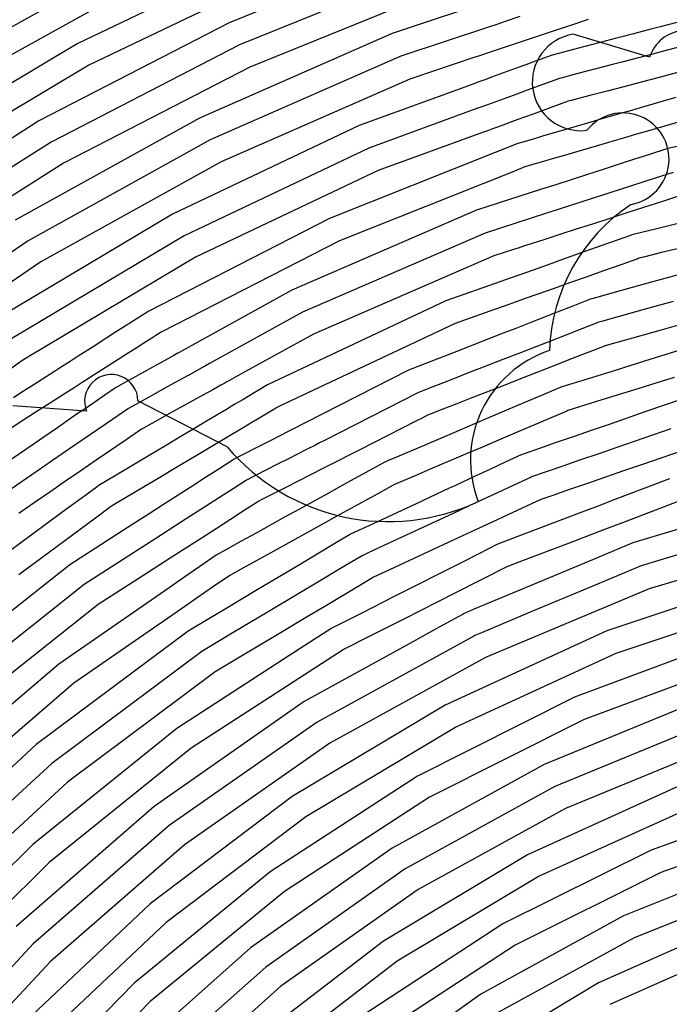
# Model space of a CAD drawing. Extents: x 0.63 to 8.47, y 0.57 to 6.57.
# Tile 31 of 45: x 2.66 to 3.19, y 4.52 to 5.32. Entities that reach past the tile are written whole.
import ezdxf

# ---------------------------------------------------------------- set-up
doc = ezdxf.new("R2010")
doc.units = 0

msp = doc.modelspace()

# ---------------------------------------------------------------- linework, layer by layer
at = {"layer": 'Default', "color": 5, "linetype": 'CONTINUOUS'}
for p, q in [((2.988969, 5.386123, -0.125), (2.826678, 5.320292, -0.125)), ((2.861329, 5.379309, -0.125), (2.702422, 5.303099, -0.125)), ((2.735242, 5.365064, -0.125), (2.580262, 5.27893, -0.125)), ((2.86918, 5.36094, -0.125), (2.711888, 5.285508, -0.125)), ((2.995659, 5.3673, -0.125), (2.835052, 5.302155, -0.125)), ((2.744193, 5.347205, -0.125), (2.590756, 5.261932, -0.125)), ((3.002348, 5.348477, -0.125), (2.843425, 5.284019, -0.125)), ((3.066129, 5.346906, -0.125), (2.95987, 5.311493, -0.125)), ((2.826678, 5.320292, -0.125), (2.671022, 5.239963, -0.125)), ((3.051487, 5.320992, -0.103051), (3.045483, 5.318991, -0.11285)), ((3.064543, 5.325343, -0.093088), (3.051487, 5.320992, -0.103051)), ((3.120374, 5.322914, -0.067843), (3.106559, 5.31831, -0.062987)), ((3.201056, 5.322677, -0.061062), (3.186646, 5.318904, -0.060815)), ((2.95987, 5.311493, -0.125), (2.802242, 5.242214, -0.125)), ((3.039479, 5.316991, -0.125), (2.967087, 5.292866, -0.125)), ((3.045483, 5.318991, -0.11285), (3.039479, 5.316991, -0.125)), ((3.092497, 5.313624, -0.062411), (3.077684, 5.308688, -0.066477)), ((3.106559, 5.31831, -0.062987), (3.092497, 5.313624, -0.062411)), ((3.171533, 5.314946, -0.065646), (3.157499, 5.31127, -0.066651)), ((3.179089, 5.316925, -0.062521), (3.171533, 5.314946, -0.065646)), ((3.186646, 5.318904, -0.060815), (3.179089, 5.316925, -0.062521)), ((3.070512, 5.306298, -0.070498), (3.051632, 5.300007, -0.086415)), ((3.077684, 5.308688, -0.066477), (3.070512, 5.306298, -0.070498)), ((3.130095, 5.304094, -0.050105), (3.116434, 5.300516, -0.047527)), ((3.14242, 5.307321, -0.056139), (3.130095, 5.304094, -0.050105)), ((3.149959, 5.309296, -0.061672), (3.14242, 5.307321, -0.056139)), ((3.153729, 5.310283, -0.06392), (3.149959, 5.309296, -0.061672)), ((3.157499, 5.31127, -0.066651), (3.153729, 5.310283, -0.06392)), ((2.702422, 5.303099, -0.125), (2.550963, 5.212939, -0.125)), ((2.835052, 5.302155, -0.125), (2.68101, 5.222663, -0.125)), ((3.040135, 5.296176, -0.100758), (3.030568, 5.292988, -0.124023)), ((3.051632, 5.300007, -0.086415), (3.040135, 5.296176, -0.100758)), ((3.116434, 5.300516, -0.047527), (3.09191, 5.294094, -0.049996)), ((3.184925, 5.297825, -0.048766), (3.169827, 5.293872, -0.053174)), ((3.199654, 5.301682, -0.048026), (3.184925, 5.297825, -0.048766)), ((2.967087, 5.292866, -0.125), (2.811146, 5.224332, -0.125)), ((3.027686, 5.292028, -0.125), (2.974303, 5.274239, -0.125)), ((3.030568, 5.292988, -0.124023), (3.027686, 5.292028, -0.125)), ((3.076427, 5.288444, -0.054743), (3.069393, 5.285877, -0.058944)), ((3.09097, 5.293751, -0.050132), (3.076427, 5.288444, -0.054743)), ((3.09191, 5.294094, -0.049996), (3.09097, 5.293751, -0.050132)), ((3.147732, 5.288086, -0.048057), (3.140184, 5.28611, -0.044435)), ((3.155281, 5.290063, -0.05243), (3.147732, 5.288086, -0.048057)), ((3.169827, 5.293872, -0.053174), (3.155281, 5.290063, -0.05243)), ((2.711888, 5.285508, -0.125), (2.561968, 5.196268, -0.125)), ((2.843425, 5.284019, -0.125), (2.690998, 5.205363, -0.125)), ((3.062359, 5.28331, -0.064924), (3.041332, 5.275637, -0.090688)), ((3.069393, 5.285877, -0.058944), (3.062359, 5.28331, -0.064924)), ((3.126474, 5.282519, -0.040879), (3.111813, 5.27868, -0.040825)), ((3.140184, 5.28611, -0.044435), (3.126474, 5.282519, -0.040879)), ((3.193483, 5.279439, -0.04084), (3.17837, 5.275482, -0.04464)), ((2.974303, 5.274239, -0.125), (2.82005, 5.20645, -0.125)), ((3.031622, 5.272093, -0.114814), (3.026718, 5.270303, -0.122146)), ((3.036477, 5.273865, -0.100237), (3.031622, 5.272093, -0.114814)), ((3.041332, 5.275637, -0.090688), (3.036477, 5.273865, -0.100237)), ((3.096965, 5.274695, -0.044121), (3.082424, 5.269389, -0.048489)), ((3.097904, 5.275038, -0.043984), (3.096965, 5.274695, -0.044121)), ((3.111813, 5.27868, -0.040825), (3.097904, 5.275038, -0.043984)), ((3.163683, 5.271636, -0.05067), (3.156659, 5.269797, -0.049511)), ((3.17837, 5.275482, -0.04464), (3.163683, 5.271636, -0.05067)), ((3.02246, 5.26875, -0.125), (2.933045, 5.23612, -0.125)), ((3.026718, 5.270303, -0.122146), (3.02246, 5.26875, -0.125)), ((3.068297, 5.264234, -0.05766), (3.062031, 5.261948, -0.064061)), ((3.082424, 5.269389, -0.048489), (3.068297, 5.264234, -0.05766)), ((3.135916, 5.264366, -0.041418), (3.121578, 5.260612, -0.040225)), ((3.149634, 5.267958, -0.046152), (3.135916, 5.264366, -0.041418)), ((3.156659, 5.269797, -0.049511), (3.149634, 5.267958, -0.046152)), ((3.046985, 5.256457, -0.084884), (3.037912, 5.253147, -0.102943)), ((3.062031, 5.261948, -0.064061), (3.046985, 5.256457, -0.084884)), ((3.103899, 5.255983, -0.043768), (3.089238, 5.250633, -0.049206)), ((3.106511, 5.256667, -0.042874), (3.103899, 5.255983, -0.043768)), ((3.121578, 5.260612, -0.040225), (3.106511, 5.256667, -0.042874)), ((3.191948, 5.259135, -0.04142), (3.162782, 5.250629, -0.05156)), ((3.025493, 5.248615, -0.125), (2.940798, 5.217709, -0.125)), ((3.03099, 5.250621, -0.121185), (3.025493, 5.248615, -0.125)), ((3.037912, 5.253147, -0.102943), (3.03099, 5.250621, -0.121185)), ((3.089238, 5.250633, -0.049206), (3.075368, 5.245572, -0.058297)), ((3.155669, 5.248554, -0.053295), (3.148556, 5.24648, -0.05084)), ((3.162782, 5.250629, -0.05156), (3.155669, 5.248554, -0.053295)), ((2.671022, 5.239963, -0.125), (2.523294, 5.145798, -0.125)), ((2.802242, 5.242214, -0.125), (2.651654, 5.158673, -0.125)), ((3.062869, 5.241012, -0.07378), (3.046166, 5.234917, -0.100713)), ((3.069119, 5.243292, -0.064739), (3.062869, 5.241012, -0.07378)), ((3.075368, 5.245572, -0.058297), (3.069119, 5.243292, -0.064739)), ((3.134318, 5.242327, -0.04753), (3.119678, 5.238057, -0.048451)), ((3.148556, 5.24648, -0.05084), (3.134318, 5.242327, -0.04753)), ((3.211541, 5.244063, -0.045925), (3.181827, 5.235398, -0.049601)), ((2.933045, 5.23612, -0.125), (2.780282, 5.163512, -0.125)), ((3.037987, 5.231933, -0.124383), (3.033975, 5.230469, -0.125)), ((3.042076, 5.233425, -0.109065), (3.037987, 5.231933, -0.124383)), ((3.046166, 5.234917, -0.100713), (3.042076, 5.233425, -0.109065)), ((3.104705, 5.233691, -0.054204), (3.090632, 5.229586, -0.061351)), ((3.119678, 5.238057, -0.048451), (3.104705, 5.233691, -0.054204)), ((3.166931, 5.231053, -0.055433), (3.15991, 5.229006, -0.060137)), ((3.181827, 5.235398, -0.049601), (3.166931, 5.231053, -0.055433)), ((2.811146, 5.224332, -0.125), (2.66217, 5.141689, -0.125)), ((3.033975, 5.230469, -0.125), (2.94855, 5.199299, -0.125)), ((3.077149, 5.225654, -0.074029), (3.066755, 5.222623, -0.086421)), ((3.08389, 5.22762, -0.066722), (3.077149, 5.225654, -0.074029)), ((3.090632, 5.229586, -0.061351), (3.08389, 5.22762, -0.066722)), ((3.141677, 5.223689, -0.065448), (3.12691, 5.219382, -0.066076)), ((3.147283, 5.225324, -0.066491), (3.141677, 5.223689, -0.065448)), ((3.15289, 5.226959, -0.066636), (3.147283, 5.225324, -0.066491)), ((3.15991, 5.229006, -0.060137), (3.15289, 5.226959, -0.066636)), ((2.68101, 5.222663, -0.125), (2.534814, 5.129478, -0.125)), ((2.940798, 5.217709, -0.125), (2.789724, 5.145909, -0.125)), ((3.05199, 5.217163, -0.110756), (3.04418, 5.214053, -0.125)), ((3.061879, 5.221101, -0.09408), (3.05199, 5.217163, -0.110756)), ((3.062808, 5.221471, -0.093005), (3.061879, 5.221101, -0.09408)), ((3.066755, 5.222623, -0.086421), (3.062808, 5.221471, -0.093005)), ((3.12691, 5.219382, -0.066076), (3.09787, 5.210913, -0.077302)), ((3.184652, 5.21707, -0.059806), (3.17054, 5.212513, -0.067863)), ((3.185604, 5.217377, -0.059474), (3.184652, 5.21707, -0.059806)), ((3.195539, 5.219553, -0.058057), (3.185604, 5.217377, -0.059474)), ((3.04418, 5.214053, -0.125), (2.908607, 5.160064, -0.125)), ((3.08378, 5.206805, -0.089909), (3.069342, 5.202594, -0.115235)), ((3.090825, 5.208859, -0.08229), (3.08378, 5.206805, -0.089909)), ((3.09787, 5.210913, -0.077302), (3.090825, 5.208859, -0.08229)), ((3.157474, 5.208295, -0.080671), (3.146602, 5.204785, -0.084641)), ((3.17054, 5.212513, -0.067863), (3.157474, 5.208295, -0.080671)), ((2.690998, 5.205363, -0.125), (2.546333, 5.113158, -0.125)), ((2.82005, 5.20645, -0.125), (2.672686, 5.124705, -0.125)), ((2.94855, 5.199299, -0.125), (2.799167, 5.128305, -0.125)), ((3.068412, 5.202224, -0.116218), (3.058056, 5.1981, -0.125)), ((3.069342, 5.202594, -0.115235), (3.068412, 5.202224, -0.116218)), ((3.132556, 5.20025, -0.093082), (3.119649, 5.196083, -0.09969)), ((3.146602, 5.204785, -0.084641), (3.132556, 5.20025, -0.093082)), ((3.058056, 5.1981, -0.125), (2.916905, 5.141893, -0.125)), ((3.106282, 5.191767, -0.108701), (3.093766, 5.187726, -0.119432)), ((3.119649, 5.196083, -0.09969), (3.106282, 5.191767, -0.108701)), ((3.175032, 5.192995, -0.052448), (3.146472, 5.183775, -0.063157)), ((3.1899, 5.197795, -0.049519), (3.175032, 5.192995, -0.052448)), ((3.082245, 5.184007, -0.125), (3.028918, 5.166789, -0.125)), ((3.093766, 5.187726, -0.119432), (3.082245, 5.184007, -0.125)), ((3.146472, 5.183775, -0.063157), (3.107483, 5.171188, -0.089844)), ((3.195148, 5.178521, -0.035341), (3.180294, 5.173726, -0.037037)), ((3.028918, 5.166789, -0.125), (2.87782, 5.101304, -0.125)), ((3.095035, 5.167169, -0.103174), (3.084621, 5.163807, -0.113039)), ((3.107483, 5.171188, -0.089844), (3.095035, 5.167169, -0.103174)), ((3.165511, 5.168954, -0.040979), (3.151099, 5.164301, -0.04673)), ((3.180294, 5.173726, -0.037037), (3.165511, 5.168954, -0.040979)), ((2.780282, 5.163512, -0.125), (2.634965, 5.076904, -0.125)), ((2.908607, 5.160064, -0.125), (2.760915, 5.084264, -0.125)), ((3.073576, 5.160242, -0.125), (3.036002, 5.148111, -0.125)), ((3.084621, 5.163807, -0.113039), (3.073576, 5.160242, -0.125)), ((3.137198, 5.159814, -0.053621), (3.12375, 5.155473, -0.061071)), ((3.151099, 5.164301, -0.04673), (3.137198, 5.159814, -0.053621)), ((3.110596, 5.151226, -0.067722), (3.097197, 5.146901, -0.077341)), ((3.12375, 5.155473, -0.061071), (3.110596, 5.151226, -0.067722)), ((3.177674, 5.151984, -0.027376), (3.162864, 5.148305, -0.031535)), ((3.192838, 5.155751, -0.02394), (3.177674, 5.151984, -0.027376)), ((2.789724, 5.145909, -0.125), (2.646014, 5.060262, -0.125)), ((3.036002, 5.148111, -0.125), (2.886673, 5.083397, -0.125)), ((3.08492, 5.142938, -0.088386), (3.073624, 5.139291, -0.099974)), ((3.097197, 5.146901, -0.077341), (3.08492, 5.142938, -0.088386)), ((3.155045, 5.146261, -0.03483), (3.126798, 5.136215, -0.045796)), ((3.155987, 5.146596, -0.034632), (3.155045, 5.146261, -0.03483)), ((3.162864, 5.148305, -0.031535), (3.155987, 5.146596, -0.034632)), ((2.66217, 5.141689, -0.125), (2.521432, 5.045637, -0.125)), ((2.916905, 5.141893, -0.125), (2.770903, 5.066964, -0.125)), ((3.060066, 5.134915, -0.125), (3.043086, 5.129433, -0.125)), ((3.062984, 5.135857, -0.124201), (3.060066, 5.134915, -0.125)), ((3.068304, 5.137574, -0.111102), (3.062984, 5.135857, -0.124201)), ((3.073624, 5.139291, -0.099974), (3.068304, 5.137574, -0.111102)), ((3.126798, 5.136215, -0.045796), (3.112953, 5.131292, -0.051833)), ((3.195565, 5.135871, -0.015598), (3.180442, 5.132114, -0.018526)), ((2.799167, 5.128305, -0.125), (2.677507, 5.055803, -0.125)), ((3.043086, 5.129433, -0.125), (2.895526, 5.06549, -0.125)), ((3.099336, 5.126449, -0.060522), (3.086719, 5.121962, -0.071342)), ((3.112953, 5.131292, -0.051833), (3.099336, 5.126449, -0.060522)), ((3.160843, 5.127145, -0.023973), (3.14707, 5.122247, -0.028257)), ((3.161786, 5.12748, -0.023595), (3.160843, 5.127145, -0.023973)), ((3.165539, 5.128412, -0.022149), (3.161786, 5.12748, -0.023595)), ((3.180442, 5.132114, -0.018526), (3.165539, 5.128412, -0.022149)), ((2.672686, 5.124705, -0.125), (2.533471, 5.029696, -0.125)), ((3.086719, 5.121962, -0.071342), (3.075268, 5.11789, -0.084309)), ((3.14707, 5.122247, -0.028257), (3.132942, 5.117223, -0.032052)), ((3.056508, 5.111218, -0.114267), (3.048925, 5.108522, -0.125)), ((3.0652, 5.11431, -0.098914), (3.056508, 5.111218, -0.114267)), ((3.075268, 5.11789, -0.084309), (3.0652, 5.11431, -0.098914)), ((3.11867, 5.112148, -0.038375), (3.105085, 5.107317, -0.04736)), ((3.132942, 5.117223, -0.032052), (3.11867, 5.112148, -0.038375)), ((3.185931, 5.111758, -0.010718), (3.170997, 5.107588, -0.013694)), ((3.200932, 5.115947, -0.008785), (3.185931, 5.111758, -0.010718)), ((3.048925, 5.108522, -0.125), (3.003966, 5.092533, -0.125)), ((3.09259, 5.102874, -0.057471), (3.070479, 5.095011, -0.080793)), ((3.105085, 5.107317, -0.04736), (3.09259, 5.102874, -0.057471)), ((3.156217, 5.103461, -0.017476), (3.141605, 5.099381, -0.022839)), ((3.170997, 5.107588, -0.013694), (3.156217, 5.103461, -0.017476)), ((2.87782, 5.101304, -0.125), (2.788091, 5.051628, -0.125)), ((3.070479, 5.095011, -0.080793), (3.051609, 5.088301, -0.110625)), ((3.122318, 5.093996, -0.032312), (3.121386, 5.093633, -0.032682)), ((3.127416, 5.09542, -0.029019), (3.122318, 5.093996, -0.032312)), ((3.141605, 5.099381, -0.022839), (3.127416, 5.09542, -0.029019)), ((3.003966, 5.092533, -0.125), (2.857948, 5.023817, -0.125)), ((3.051609, 5.088301, -0.110625), (3.043619, 5.08546, -0.125)), ((3.107733, 5.088305, -0.040814), (3.095005, 5.083339, -0.050046)), ((3.121386, 5.093633, -0.032682), (3.107733, 5.088305, -0.040814)), ((3.174878, 5.087958, -0.008208), (3.160019, 5.08381, -0.012046)), ((3.189863, 5.092142, -0.005715), (3.174878, 5.087958, -0.008208)), ((2.760915, 5.084264, -0.125), (2.745268, 5.074248, -0.125)), ((2.886673, 5.083397, -0.125), (2.810613, 5.04129, -0.125)), ((3.043619, 5.08546, -0.125), (3.011611, 5.074078, -0.125)), ((3.095005, 5.083339, -0.050046), (3.071974, 5.074352, -0.071814)), ((3.160019, 5.08381, -0.012046), (3.131313, 5.075795, -0.02323)), ((2.740333, 5.07109, -0.105913), (2.733753, 5.066878, -0.09551)), ((2.743623, 5.073195, -0.115495), (2.740333, 5.07109, -0.105913)), ((2.744426, 5.073709, -0.119625), (2.743623, 5.073195, -0.115495)), ((2.745268, 5.074248, -0.125), (2.744426, 5.073709, -0.119625)), ((3.011611, 5.074078, -0.125), (2.867365, 5.006199, -0.125)), ((3.061099, 5.070109, -0.083326), (3.055917, 5.068087, -0.085598)), ((3.071974, 5.074352, -0.071814), (3.061099, 5.070109, -0.083326)), ((3.115034, 5.069736, -0.032149), (3.102033, 5.064664, -0.040155)), ((3.127748, 5.074697, -0.025277), (3.115034, 5.069736, -0.032149)), ((3.12868, 5.07506, -0.02472), (3.127748, 5.074697, -0.025277)), ((3.131313, 5.075795, -0.02323), (3.12868, 5.07506, -0.02472)), ((3.194095, 5.07261, -0.002356), (3.17907, 5.068415, -0.005083)), ((2.72585, 5.061819, -0.088327), (2.715401, 5.055131, -0.083422)), ((2.733753, 5.066878, -0.09551), (2.72585, 5.061819, -0.088327)), ((2.763481, 5.062213, -0.107909), (2.756901, 5.058002, -0.093316)), ((2.765126, 5.063266, -0.114452), (2.763481, 5.062213, -0.107909)), ((2.765929, 5.06378, -0.119479), (2.765126, 5.063266, -0.114452)), ((2.766771, 5.064319, -0.122153), (2.765929, 5.06378, -0.119479)), ((2.770903, 5.066964, -0.125), (2.766771, 5.064319, -0.122153)), ((2.895526, 5.06549, -0.125), (2.83997, 5.034736, -0.125)), ((3.050735, 5.066065, -0.087209), (3.036753, 5.06061, -0.092255)), ((3.055917, 5.068087, -0.085598), (3.050735, 5.066065, -0.087209)), ((3.102033, 5.064664, -0.040155), (3.089407, 5.059737, -0.049872)), ((3.17907, 5.068415, -0.005083), (3.149678, 5.06021, -0.013164)), ((2.677507, 5.055803, -0.125), (2.670796, 5.051804, -0.116326)), ((2.715401, 5.055131, -0.083422), (2.703162, 5.047297, -0.082418)), ((2.750689, 5.054026, -0.085067), (2.741918, 5.048412, -0.077399)), ((2.756901, 5.058002, -0.093316), (2.750689, 5.054026, -0.085067)), ((3.036753, 5.06061, -0.092255), (3.010747, 5.050463, -0.110703)), ((3.077577, 5.055122, -0.05707), (3.064914, 5.050181, -0.059494)), ((3.089407, 5.059737, -0.049872), (3.077577, 5.055122, -0.05707)), ((3.135149, 5.056154, -0.018797), (3.120818, 5.050575, -0.025144)), ((3.149678, 5.06021, -0.013164), (3.135149, 5.056154, -0.018797)), ((3.200514, 5.053852, -0.001026), (3.170848, 5.044611, -0.00543)), ((2.664085, 5.047804, -0.109657), (2.657064, 5.04362, -0.096783)), ((2.670796, 5.051804, -0.116326), (2.664085, 5.047804, -0.109657)), ((2.703162, 5.047297, -0.082418), (2.696598, 5.043095, -0.083824)), ((2.741918, 5.048412, -0.077399), (2.731321, 5.041629, -0.071999)), ((2.781256, 5.047843, -0.112899), (2.774078, 5.04387, -0.095889)), ((2.784673, 5.049736, -0.119231), (2.781256, 5.047843, -0.112899)), ((2.786382, 5.050682, -0.123343), (2.784673, 5.049736, -0.119231)), ((2.788091, 5.051628, -0.125), (2.786382, 5.050682, -0.123343)), ((2.998676, 5.045753, -0.125), (2.973324, 5.035861, -0.125)), ((3.010747, 5.050463, -0.110703), (2.998676, 5.045753, -0.125)), ((3.064914, 5.050181, -0.059494), (3.050584, 5.04459, -0.064185)), ((3.120818, 5.050575, -0.025144), (3.107349, 5.04532, -0.032566)), ((2.656256, 5.04303, -0.095637), (2.647963, 5.036968, -0.087598)), ((2.657064, 5.04362, -0.096783), (2.656256, 5.04303, -0.095637)), ((2.690034, 5.038894, -0.08673), (2.686951, 5.03692, -0.087329)), ((2.696598, 5.043095, -0.083824), (2.690034, 5.038894, -0.08673)), ((2.731321, 5.041629, -0.071999), (2.719228, 5.033889, -0.068568)), ((2.768139, 5.040582, -0.086585), (2.760083, 5.036122, -0.077484)), ((2.774078, 5.04387, -0.095889), (2.768139, 5.040582, -0.086585)), ((2.803778, 5.037506, -0.115911), (2.796676, 5.033575, -0.099876)), ((2.807195, 5.039398, -0.122336), (2.803778, 5.037506, -0.115911)), ((2.810613, 5.04129, -0.125), (2.807195, 5.039398, -0.122336)), ((3.03666, 5.039158, -0.069956), (3.023081, 5.03386, -0.079666)), ((3.050584, 5.04459, -0.064185), (3.03666, 5.039158, -0.069956)), ((3.0944, 5.040268, -0.037497), (3.066384, 5.029339, -0.042823)), ((3.107349, 5.04532, -0.032566), (3.0944, 5.040268, -0.037497)), ((3.156077, 5.04001, -0.009098), (3.141561, 5.035488, -0.01342)), ((3.170848, 5.044611, -0.00543), (3.156077, 5.04001, -0.009098)), ((2.683869, 5.034947, -0.08394), (2.666985, 5.02414, -0.069515)), ((2.686951, 5.03692, -0.087329), (2.683869, 5.034947, -0.08394)), ((2.719228, 5.033889, -0.068568), (2.706428, 5.025696, -0.068031)), ((2.75036, 5.030739, -0.067971), (2.739975, 5.024989, -0.062406)), ((2.760083, 5.036122, -0.077484), (2.75036, 5.030739, -0.067971)), ((2.796676, 5.033575, -0.099876), (2.781944, 5.025419, -0.078513)), ((2.83997, 5.034736, -0.125), (2.8263, 5.027168, -0.120182)), ((2.973324, 5.035861, -0.125), (2.888924, 4.992802, -0.125)), ((3.023081, 5.03386, -0.079666), (3.010967, 5.029133, -0.090527)), ((3.141561, 5.035488, -0.01342), (3.113105, 5.026624, -0.023292)), ((3.190593, 5.029865, -0.001534), (3.175717, 5.025232, -0.003348)), ((2.666985, 5.02414, -0.069515), (2.656324, 5.017316, -0.064773)), ((2.699852, 5.021487, -0.067271), (2.693276, 5.017278, -0.061548)), ((2.706428, 5.025696, -0.068031), (2.699852, 5.021487, -0.067271)), ((2.733721, 5.021527, -0.059816), (2.732897, 5.02096, -0.059317)), ((2.739975, 5.024989, -0.062406), (2.733721, 5.021527, -0.059816)), ((2.781944, 5.025419, -0.078513), (2.77355, 5.020772, -0.06791)), ((2.819769, 5.023553, -0.10318), (2.813237, 5.019937, -0.092222)), ((2.823034, 5.02536, -0.109867), (2.819769, 5.023553, -0.10318)), ((2.824667, 5.026264, -0.114405), (2.823034, 5.02536, -0.109867)), ((2.8263, 5.027168, -0.120182), (2.824667, 5.026264, -0.114405)), ((2.857948, 5.023817, -0.125), (2.850381, 5.019301, -0.125)), ((2.991061, 5.021367, -0.122543), (2.987386, 5.019933, -0.125)), ((2.999795, 5.024774, -0.106517), (2.991061, 5.021367, -0.122543)), ((3.010967, 5.029133, -0.090527), (2.999795, 5.024774, -0.106517)), ((3.052018, 5.023734, -0.046884), (3.025291, 5.013307, -0.063541)), ((3.066384, 5.029339, -0.042823), (3.052018, 5.023734, -0.046884)), ((3.096869, 5.021567, -0.026614), (3.095949, 5.021174, -0.026893)), ((3.098889, 5.022196, -0.025974), (3.096869, 5.021567, -0.026614)), ((3.113105, 5.026624, -0.023292), (3.098889, 5.022196, -0.025974)), ((3.175717, 5.025232, -0.003348), (3.160899, 5.020616, -0.005802)), ((2.656324, 5.017316, -0.064773), (2.650163, 5.013372, -0.064049)), ((2.693276, 5.017278, -0.061548), (2.682662, 5.010484, -0.054837)), ((2.732897, 5.02096, -0.059317), (2.721373, 5.013038, -0.053206)), ((2.764378, 5.015694, -0.057572), (2.754644, 5.010306, -0.049189)), ((2.77355, 5.020772, -0.06791), (2.764378, 5.015694, -0.057572)), ((2.80554, 5.015676, -0.08097), (2.79712, 5.011015, -0.070392)), ((2.813237, 5.019937, -0.092222), (2.80554, 5.015676, -0.08097)), ((2.843672, 5.015297, -0.115014), (2.837187, 5.011427, -0.099183)), ((2.847027, 5.017299, -0.122089), (2.843672, 5.015297, -0.115014)), ((2.850381, 5.019301, -0.125), (2.847027, 5.017299, -0.122089)), ((2.98154, 5.017652, -0.125), (2.904098, 4.978146, -0.125)), ((2.987386, 5.019933, -0.125), (2.98154, 5.017652, -0.125)), ((3.025291, 5.013307, -0.063541), (3.012772, 5.008423, -0.074606)), ((3.082107, 5.015268, -0.028127), (3.067784, 5.009156, -0.030476)), ((3.095949, 5.021174, -0.026893), (3.082107, 5.015268, -0.028127)), ((3.160899, 5.020616, -0.005802), (3.131601, 5.011491, -0.01209)), ((2.682662, 5.010484, -0.054837), (2.671046, 5.00305, -0.049747)), ((2.721373, 5.013038, -0.053206), (2.709575, 5.004927, -0.050577)), ((2.754644, 5.010306, -0.049189), (2.744261, 5.004558, -0.044078)), ((2.79712, 5.011015, -0.070392), (2.777954, 5.000405, -0.050505)), ((2.83141, 5.00798, -0.088182), (2.824409, 5.003802, -0.077932)), ((2.837187, 5.011427, -0.099183), (2.83141, 5.00798, -0.088182)), ((2.867365, 5.006199, -0.125), (2.864829, 5.004686, -0.120767)), ((3.012772, 5.008423, -0.074606), (3.001534, 5.004039, -0.087108)), ((3.067784, 5.009156, -0.030476), (3.053573, 5.003092, -0.036333)), ((3.131601, 5.011491, -0.01209), (3.103807, 5.002834, -0.016303)), ((3.197119, 5.012148, -0.00035), (3.167614, 5.001955, -0.002804)), ((2.671046, 5.00305, -0.049747), (2.6587, 4.995148, -0.046522)), ((2.703243, 5.000574, -0.0459), (2.696911, 4.99622, -0.042186)), ((2.709575, 5.004927, -0.050577), (2.703243, 5.000574, -0.0459)), ((2.743437, 5.003991, -0.043741), (2.731235, 4.995603, -0.038142)), ((2.744261, 5.004558, -0.044078), (2.743437, 5.003991, -0.043741)), ((2.777954, 5.000405, -0.050505), (2.767687, 4.994722, -0.042251)), ((2.816058, 4.998818, -0.067865), (2.806735, 4.993255, -0.057686)), ((2.824409, 5.003802, -0.077932), (2.816058, 4.998818, -0.067865)), ((2.853089, 4.99768, -0.095379), (2.845231, 4.992991, -0.081196)), ((2.859798, 5.001684, -0.106193), (2.853089, 4.99768, -0.095379)), ((2.863152, 5.003685, -0.114563), (2.859798, 5.001684, -0.106193)), ((2.864829, 5.004686, -0.120767), (2.863152, 5.003685, -0.114563)), ((2.988865, 4.998989, -0.105222), (2.984391, 4.996707, -0.112603)), ((2.989756, 4.999444, -0.10403), (2.988865, 4.998989, -0.105222)), ((3.001534, 5.004039, -0.087108), (2.989756, 4.999444, -0.10403)), ((3.053573, 5.003092, -0.036333), (3.027406, 4.991927, -0.051507)), ((3.102887, 5.002442, -0.016485), (3.088748, 4.996409, -0.017713)), ((3.103807, 5.002834, -0.016303), (3.102887, 5.002442, -0.016485)), ((3.167614, 5.001955, -0.002804), (3.13822, 4.9918, -0.006449)), ((2.6587, 4.995148, -0.046522), (2.645848, 4.986921, -0.047377)), ((2.696911, 4.99622, -0.042186), (2.685319, 4.988251, -0.036344)), ((2.731235, 4.995603, -0.038142), (2.719192, 4.987324, -0.034783)), ((2.767687, 4.994722, -0.042251), (2.756506, 4.988532, -0.033983)), ((2.806735, 4.993255, -0.057686), (2.796947, 4.987414, -0.048193)), ((2.845231, 4.992991, -0.081196), (2.837957, 4.988651, -0.069319)), ((2.881964, 4.989251, -0.117292), (2.875005, 4.985701, -0.099606)), ((2.885444, 4.991027, -0.123686), (2.881964, 4.989251, -0.117292)), ((2.888924, 4.992802, -0.125), (2.885444, 4.991027, -0.123686)), ((2.979916, 4.994424, -0.125), (2.932933, 4.970458, -0.125)), ((2.984391, 4.996707, -0.112603), (2.979916, 4.994424, -0.125)), ((3.027406, 4.991927, -0.051507), (3.014777, 4.986538, -0.062094)), ((3.074422, 4.990296, -0.021369), (3.060431, 4.984327, -0.02684)), ((3.088748, 4.996409, -0.017713), (3.074422, 4.990296, -0.021369)), ((3.13822, 4.9918, -0.006449), (3.123577, 4.986741, -0.007207)), ((2.685319, 4.988251, -0.036344), (2.673428, 4.980075, -0.032257)), ((2.719192, 4.987324, -0.034783), (2.694423, 4.970296, -0.024864)), ((2.754801, 4.987589, -0.033095), (2.742258, 4.978966, -0.026633)), ((2.756506, 4.988532, -0.033983), (2.754801, 4.987589, -0.033095)), ((2.786637, 4.981261, -0.039116), (2.775934, 4.974874, -0.031606)), ((2.796947, 4.987414, -0.048193), (2.786637, 4.981261, -0.039116)), ((2.830166, 4.984002, -0.060357), (2.82062, 4.978306, -0.050715)), ((2.837957, 4.988651, -0.069319), (2.830166, 4.984002, -0.060357)), ((2.875005, 4.985701, -0.099606), (2.861175, 4.978645, -0.078044)), ((3.003396, 4.981682, -0.073225), (2.984238, 4.973507, -0.102027)), ((3.014777, 4.986538, -0.062094), (3.003396, 4.981682, -0.073225)), ((3.060431, 4.984327, -0.02684), (3.046907, 4.978557, -0.03356)), ((3.108826, 4.981645, -0.008865), (3.09414, 4.976571, -0.01151)), ((3.123577, 4.986741, -0.007207), (3.108826, 4.981645, -0.008865)), ((3.187932, 4.987867, -0.000128), (3.143658, 4.972572, -0.002465)), ((2.673428, 4.980075, -0.032257), (2.661039, 4.971558, -0.032611)), ((2.742258, 4.978966, -0.026633), (2.717797, 4.962151, -0.020242)), ((2.775934, 4.974874, -0.031606), (2.752341, 4.960795, -0.018548)), ((2.82062, 4.978306, -0.050715), (2.810484, 4.972257, -0.04201)), ((2.853091, 4.974521, -0.066966), (2.834289, 4.964929, -0.047012)), ((2.861175, 4.978645, -0.078044), (2.853091, 4.974521, -0.066966)), ((2.897139, 4.974595, -0.110007), (2.890018, 4.970963, -0.095181)), ((2.900618, 4.976371, -0.116568), (2.897139, 4.974595, -0.110007)), ((2.904098, 4.978146, -0.125), (2.900618, 4.976371, -0.116568)), ((2.984238, 4.973507, -0.102027), (2.975881, 4.969941, -0.125)), ((3.033836, 4.97298, -0.042869), (3.021814, 4.96785, -0.053216)), ((3.046907, 4.978557, -0.03356), (3.033836, 4.97298, -0.042869)), ((3.09414, 4.976571, -0.01151), (3.079581, 4.971541, -0.016446)), ((3.223998, 4.979217), (3.163978, 4.958485, -0.000149)), ((2.661039, 4.971558, -0.032611), (2.648167, 4.962709, -0.037256)), ((2.694423, 4.970296, -0.024864), (2.682189, 4.961885, -0.022161)), ((2.799686, 4.965813, -0.033477), (2.788583, 4.959188, -0.026505)), ((2.810484, 4.972257, -0.04201), (2.799686, 4.965813, -0.033477)), ((2.834289, 4.964929, -0.047012), (2.830832, 4.963165, -0.044354)), ((2.890018, 4.970963, -0.095181), (2.875166, 4.963386, -0.072829)), ((2.922494, 4.965133, -0.110834), (2.919015, 4.963358, -0.104724)), ((2.924234, 4.96602, -0.114615), (2.922494, 4.965133, -0.110834)), ((2.925974, 4.966908, -0.120295), (2.924234, 4.96602, -0.114615)), ((2.932933, 4.970458, -0.125), (2.925974, 4.966908, -0.120295)), ((2.970621, 4.967697, -0.125), (2.963435, 4.964631, -0.121428)), ((2.975881, 4.969941, -0.125), (2.970621, 4.967697, -0.125)), ((3.021814, 4.96785, -0.053216), (3.010546, 4.963043, -0.065022)), ((3.065539, 4.966581, -0.021923), (3.052453, 4.96049, -0.029422)), ((3.066445, 4.967003, -0.021508), (3.065539, 4.966581, -0.021923)), ((3.079581, 4.971541, -0.016446), (3.066445, 4.967003, -0.021508)), ((3.12892, 4.96748, -0.002829), (3.114155, 4.96238, -0.00446)), ((3.143658, 4.972572, -0.002465), (3.12892, 4.96748, -0.002829)), ((2.682189, 4.961885, -0.022161), (2.669521, 4.953176, -0.023268)), ((2.717797, 4.962151, -0.020242), (2.705221, 4.953505, -0.016381)), ((2.752341, 4.960795, -0.018548), (2.740205, 4.953553, -0.014749)), ((2.788583, 4.959188, -0.026505), (2.764423, 4.944771, -0.014679)), ((2.829991, 4.962624, -0.043707), (2.818958, 4.955529, -0.034453)), ((2.830832, 4.963165, -0.044354), (2.829991, 4.962624, -0.043707)), ((2.866783, 4.95911, -0.062292), (2.847201, 4.94912, -0.042996)), ((2.875166, 4.963386, -0.072829), (2.866783, 4.95911, -0.062292)), ((2.911518, 4.959534, -0.093121), (2.903345, 4.955365, -0.083376)), ((2.919015, 4.963358, -0.104724), (2.911518, 4.959534, -0.093121)), ((2.952971, 4.960165, -0.112046), (2.943866, 4.955136, -0.098582)), ((2.95625, 4.961564, -0.11592), (2.952971, 4.960165, -0.112046)), ((2.963435, 4.964631, -0.121428), (2.95625, 4.961564, -0.11592)), ((3.000198, 4.958627, -0.078714), (2.991074, 4.954734, -0.08942)), ((3.010546, 4.963043, -0.065022), (3.000198, 4.958627, -0.078714)), ((3.052453, 4.96049, -0.029422), (3.039883, 4.954638, -0.038218)), ((3.099466, 4.957306, -0.008042), (3.085075, 4.952334, -0.013066)), ((3.114155, 4.96238, -0.00446), (3.099466, 4.957306, -0.008042)), ((3.163978, 4.958485, -0.000149), (3.149209, 4.953383, -0.000516)), ((2.669521, 4.953176, -0.023268), (2.644124, 4.935716, -0.030643)), ((2.705221, 4.953505, -0.016381), (2.692738, 4.944924, -0.014619)), ((2.740205, 4.953553, -0.014749), (2.719343, 4.941103, -0.011219)), ((2.818958, 4.955529, -0.034453), (2.808219, 4.948623, -0.026891)), ((2.847201, 4.94912, -0.042996), (2.84082, 4.945865, -0.038491)), ((2.893804, 4.950498, -0.074443), (2.883115, 4.945045, -0.061443)), ((2.903345, 4.955365, -0.083376), (2.893804, 4.950498, -0.074443)), ((2.935491, 4.95051, -0.088927), (2.925863, 4.945192, -0.077019)), ((2.943866, 4.955136, -0.098582), (2.935491, 4.95051, -0.088927)), ((2.981306, 4.950567, -0.087794), (2.961769, 4.942231, -0.079952)), ((2.98619, 4.952651, -0.08823), (2.981306, 4.950567, -0.087794)), ((2.991074, 4.954734, -0.08942), (2.98619, 4.952651, -0.08823)), ((3.027922, 4.949071, -0.048619), (3.011737, 4.941537, -0.066112)), ((3.039883, 4.954638, -0.038218), (3.027922, 4.949071, -0.048619)), ((3.085075, 4.952334, -0.013066), (3.073971, 4.948498, -0.018548)), ((3.149209, 4.953383, -0.000516), (3.134445, 4.948283, -0.001501)), ((2.692738, 4.944924, -0.014619), (2.679948, 4.936132, -0.014964)), ((2.719343, 4.941103, -0.011219), (2.718539, 4.940509, -0.01096)), ((2.764423, 4.944771, -0.014679), (2.752035, 4.937379, -0.009764)), ((2.796911, 4.941352, -0.019875), (2.772898, 4.92591, -0.009983)), ((2.808219, 4.948623, -0.026891), (2.796911, 4.941352, -0.019875)), ((2.839979, 4.945324, -0.037674), (2.829798, 4.938778, -0.029953)), ((2.84082, 4.945865, -0.038491), (2.839979, 4.945324, -0.037674)), ((2.883115, 4.945045, -0.061443), (2.873675, 4.94023, -0.051004)), ((2.925863, 4.945192, -0.077019), (2.916583, 4.940066, -0.067262)), ((2.960893, 4.941747, -0.079557), (2.948173, 4.934722, -0.069902)), ((2.961769, 4.942231, -0.079952), (2.960893, 4.941747, -0.079557)), ((3.011737, 4.941537, -0.066112), (3.009208, 4.94036, -0.064847)), ((3.059527, 4.941775, -0.025926), (3.046724, 4.935816, -0.034675)), ((3.073064, 4.948076, -0.018856), (3.059527, 4.941775, -0.025926)), ((3.073971, 4.948498, -0.018548), (3.073064, 4.948076, -0.018856)), ((3.119705, 4.943192, -0.003451), (3.10505, 4.93813, -0.007033)), ((3.134445, 4.948283, -0.001501), (3.119705, 4.943192, -0.003451)), ((3.186902, 4.946998), (3.142169, 4.929939, -0.000563)), ((2.679948, 4.936132, -0.014964), (2.667076, 4.927283, -0.018008)), ((2.718539, 4.940509, -0.01096), (2.706375, 4.931524, -0.009147)), ((2.752035, 4.937379, -0.009764), (2.730441, 4.924494, -0.005759)), ((2.829798, 4.938778, -0.029953), (2.818719, 4.931653, -0.022411)), ((2.863759, 4.935171, -0.042106), (2.852887, 4.929625, -0.034397)), ((2.873675, 4.94023, -0.051004), (2.863759, 4.935171, -0.042106)), ((2.906519, 4.934507, -0.058966), (2.883644, 4.921872, -0.043202)), ((2.916583, 4.940066, -0.067262), (2.906519, 4.934507, -0.058966)), ((2.948173, 4.934722, -0.069902), (2.925714, 4.922317, -0.051007)), ((3.006678, 4.939182, -0.063783), (2.979541, 4.926551, -0.057438)), ((3.009208, 4.94036, -0.064847), (3.006678, 4.939182, -0.063783)), ((3.046724, 4.935816, -0.034675), (3.034682, 4.930211, -0.045021)), ((3.090661, 4.933159, -0.011716), (3.081497, 4.929994, -0.015228)), ((3.10505, 4.93813, -0.007033), (3.090661, 4.933159, -0.011716)), ((3.299981, 4.937381), (3.156772, 4.894553, -0.000008)), ((2.667076, 4.927283, -0.018008), (2.654437, 4.918595, -0.019713)), ((2.706375, 4.931524, -0.009147), (2.693896, 4.922307, -0.008788)), ((2.772898, 4.92591, -0.009983), (2.760429, 4.917891, -0.005934)), ((2.818719, 4.931653, -0.022411), (2.807313, 4.924319, -0.01621)), ((2.849967, 4.928024, -0.032118), (2.838997, 4.920971, -0.02449)), ((2.850808, 4.928565, -0.032778), (2.849967, 4.928024, -0.032118)), ((2.852887, 4.929625, -0.034397), (2.850808, 4.928565, -0.032778)), ((2.979541, 4.926551, -0.057438), (2.951989, 4.913725, -0.049314)), ((3.023506, 4.92501, -0.047509), (3.00936, 4.918425, -0.043568)), ((3.029094, 4.92761, -0.047836), (3.023506, 4.92501, -0.047509)), ((3.034682, 4.930211, -0.045021), (3.029094, 4.92761, -0.047836)), ((3.081497, 4.929994, -0.015228), (3.054637, 4.917493, -0.02814)), ((3.142169, 4.929939, -0.000563), (3.127577, 4.924375, -0.002274)), ((3.193075, 4.927999), (3.148342, 4.910942, -0.000142)), ((2.693896, 4.922307, -0.008788), (2.668806, 4.903774, -0.011081)), ((2.729637, 4.9239, -0.005568), (2.717293, 4.914782, -0.003882)), ((2.730441, 4.924494, -0.005759), (2.729637, 4.9239, -0.005568)), ((2.760429, 4.917891, -0.005934), (2.747751, 4.909739, -0.003321)), ((2.795361, 4.916634, -0.010949), (2.783037, 4.908708, -0.006777)), ((2.807313, 4.924319, -0.01621), (2.795361, 4.916634, -0.010949)), ((2.838997, 4.920971, -0.02449), (2.827652, 4.913676, -0.017626)), ((2.883644, 4.921872, -0.043202), (2.872001, 4.915441, -0.034455)), ((2.925714, 4.922317, -0.051007), (2.914756, 4.916265, -0.04358)), ((3.00936, 4.918425, -0.043568), (2.995626, 4.912033, -0.041443)), ((3.054637, 4.917493, -0.02814), (3.041722, 4.911482, -0.032135)), ((3.113065, 4.91884, -0.005087), (3.056277, 4.897185, -0.020448)), ((3.127577, 4.924375, -0.002274), (3.113065, 4.91884, -0.005087)), ((3.304722, 4.917976), (3.163549, 4.875761)), ((2.717293, 4.914782, -0.003882), (2.679673, 4.886995, -0.004877)), ((2.747751, 4.909739, -0.003321), (2.734802, 4.901411, -0.001604)), ((2.783037, 4.908708, -0.006777), (2.770397, 4.900581, -0.00371)), ((2.827652, 4.913676, -0.017626), (2.815939, 4.906145, -0.012422)), ((2.872001, 4.915441, -0.034455), (2.848681, 4.90256, -0.01987)), ((2.902993, 4.909768, -0.037125), (2.86557, 4.889098, -0.018873)), ((2.914756, 4.916265, -0.04358), (2.902993, 4.909768, -0.037125)), ((2.951989, 4.913725, -0.049314), (2.938359, 4.907381, -0.041096)), ((2.995626, 4.912033, -0.041443), (2.953711, 4.892524, -0.033179)), ((3.041722, 4.911482, -0.032135), (3.028082, 4.905134, -0.031629)), ((3.148342, 4.910942, -0.000142), (3.133743, 4.905375, -0.001277)), ((2.668806, 4.903774, -0.011081), (2.656264, 4.894509, -0.010313)), ((2.734802, 4.901411, -0.001604), (2.708604, 4.884564, -0.001228)), ((2.770397, 4.900581, -0.00371), (2.744472, 4.88391, -0.0003)), ((2.815939, 4.906145, -0.012422), (2.803628, 4.898229, -0.007969)), ((2.848681, 4.90256, -0.01987), (2.836585, 4.895878, -0.013871)), ((2.925146, 4.901117, -0.033953), (2.913083, 4.893908, -0.027756)), ((2.926005, 4.90163, -0.034439), (2.925146, 4.901117, -0.033953)), ((2.938359, 4.907381, -0.041096), (2.926005, 4.90163, -0.034439)), ((3.028082, 4.905134, -0.031629), (3.013924, 4.898545, -0.028983)), ((3.133743, 4.905375, -0.001277), (3.104713, 4.894306, -0.005262)), ((2.656264, 4.894509, -0.010313), (2.618741, 4.866792, -0.004762)), ((2.803628, 4.898229, -0.007969), (2.791055, 4.890144, -0.004006)), ((2.836585, 4.895878, -0.013871), (2.824038, 4.888948, -0.009268)), ((2.913083, 4.893908, -0.027756), (2.88813, 4.878997, -0.017289)), ((2.953711, 4.892524, -0.033179), (2.939764, 4.886032, -0.026626)), ((3.013924, 4.898545, -0.028983), (2.95779, 4.87242, -0.021282)), ((3.045632, 4.893125, -0.021238), (3.030854, 4.885637, -0.02012)), ((3.056277, 4.897185, -0.020448), (3.045632, 4.893125, -0.021238)), ((3.104713, 4.894306, -0.005262), (3.075817, 4.883288, -0.0107)), ((3.156772, 4.894553, -0.000008), (3.141441, 4.888123, -0.000353)), ((3.309462, 4.89857), (3.170325, 4.856969)), ((2.679673, 4.886995, -0.004877), (2.65454, 4.868431, -0.004237)), ((2.708604, 4.884564, -0.001228), (2.696259, 4.876625, -0.001901)), ((2.791055, 4.890144, -0.004006), (2.778351, 4.881976, -0.001718)), ((2.815995, 4.884505, -0.00712), (2.80272, 4.875307, -0.003087)), ((2.824038, 4.888948, -0.009268), (2.815995, 4.884505, -0.00712)), ((2.86557, 4.889098, -0.018873), (2.852928, 4.882116, -0.013394)), ((2.939764, 4.886032, -0.026626), (2.935393, 4.883998, -0.024888)), ((3.030854, 4.885637, -0.02012), (3.016947, 4.878589, -0.017841)), ((3.141441, 4.888123, -0.000353), (3.127035, 4.882082, -0.000954)), ((2.696259, 4.876625, -0.001901), (2.634323, 4.827433, -0.000083)), ((2.744472, 4.88391, -0.0003), (2.70792, 4.860406, -0.000185)), ((2.778351, 4.881976, -0.001718), (2.765357, 4.87362, -0.000563)), ((2.852928, 4.882116, -0.013394), (2.84014, 4.875053, -0.008972)), ((2.88813, 4.878997, -0.017289), (2.875572, 4.871492, -0.013096)), ((2.935393, 4.883998, -0.024888), (2.921882, 4.875924, -0.019169)), ((3.016947, 4.878589, -0.017841), (2.961557, 4.850519, -0.011505)), ((3.061463, 4.877815, -0.012472), (3.053757, 4.874876, -0.012647)), ((3.075817, 4.883288, -0.0107), (3.061463, 4.877815, -0.012472)), ((3.127035, 4.882082, -0.000954), (3.069549, 4.857974, -0.005795)), ((2.765357, 4.87362, -0.000563), (2.752251, 4.865193, -0.000006)), ((2.80272, 4.875307, -0.003087), (2.79026, 4.866672, -0.001139)), ((2.84014, 4.875053, -0.008972), (2.827049, 4.867822, -0.005388)), ((2.875572, 4.871492, -0.013096), (2.849644, 4.855997, -0.006131)), ((2.921882, 4.875924, -0.019169), (2.896353, 4.860669, -0.010611)), ((2.95779, 4.87242, -0.021282), (2.944781, 4.866365, -0.017342)), ((3.053757, 4.874876, -0.012647), (3.011196, 4.853309, -0.008684)), ((3.163549, 4.875761), (3.119398, 4.857247, -0.000442)), ((3.273581, 4.868669), (3.135519, 4.822513)), ((2.70792, 4.860406, -0.000185), (2.584164, 4.762119, -0.000002)), ((2.752251, 4.865193, -0.000006), (2.719581, 4.844186)), ((2.79026, 4.866672, -0.001139), (2.777522, 4.857845, -0.000241)), ((2.827049, 4.867822, -0.005388), (2.813089, 4.858217, -0.001958)), ((2.896353, 4.860669, -0.010611), (2.8835, 4.852988, -0.007304)), ((2.943923, 4.865852, -0.017106), (2.930868, 4.858051, -0.012662)), ((2.944781, 4.866365, -0.017342), (2.943923, 4.865852, -0.017106)), ((2.777522, 4.857845, -0.000241), (2.687349, 4.795357)), ((2.813089, 4.858217, -0.001958), (2.800508, 4.8495, -0.000627)), ((2.849644, 4.855997, -0.006131), (2.836541, 4.848167, -0.003131)), ((2.8835, 4.852988, -0.007304), (2.857131, 4.837231, -0.00269)), ((2.930868, 4.858051, -0.012662), (2.904883, 4.842525, -0.005959)), ((3.011196, 4.853309, -0.008684), (2.983392, 4.839221, -0.00635)), ((3.170325, 4.856969), (3.036365, 4.800801, -0.000085)), ((3.069549, 4.857974, -0.005795), (3.040768, 4.845904, -0.005351)), ((3.119398, 4.857247, -0.000442), (3.076188, 4.839128, -0.002014)), ((2.719581, 4.844186), (2.597382, 4.747141)), ((2.800508, 4.8495, -0.000627), (2.787714, 4.840634, -0.000037)), ((2.836541, 4.848167, -0.003131), (2.823381, 4.840302, -0.001187)), ((2.961557, 4.850519, -0.011505), (2.934006, 4.836558, -0.005961)), ((3.040768, 4.845904, -0.005351), (3.026361, 4.839862, -0.004331)), ((3.278925, 4.849421), (3.142913, 4.803956)), ((2.787714, 4.840634, -0.000037), (2.699576, 4.779561)), ((2.823381, 4.840302, -0.001187), (2.810075, 4.83235, -0.000174)), ((2.857131, 4.837231, -0.00269), (2.843875, 4.82931, -0.00102)), ((2.904883, 4.842525, -0.005959), (2.891802, 4.834709, -0.003483)), ((2.934006, 4.836558, -0.005961), (2.910736, 4.824766, -0.002728)), ((2.983392, 4.839221, -0.00635), (2.969508, 4.832186, -0.005892)), ((3.018018, 4.836248, -0.004178), (3.004338, 4.828711, -0.003823)), ((3.018894, 4.836731, -0.004151), (3.018018, 4.836248, -0.004178)), ((3.026361, 4.839862, -0.004331), (3.018894, 4.836731, -0.004151)), ((3.076188, 4.839128, -0.002014), (3.032976, 4.821007, -0.001562)), ((2.810075, 4.83235, -0.000174), (2.793001, 4.822147)), ((2.843875, 4.82931, -0.00102), (2.83054, 4.821341, -0.000237)), ((2.891802, 4.834709, -0.003483), (2.865203, 4.818815, -0.000683)), ((2.969508, 4.832186, -0.005892), (2.941732, 4.818111, -0.002746)), ((3.004338, 4.828711, -0.003823), (2.990656, 4.821172, -0.002608)), ((2.793001, 4.822147), (2.668848, 4.729389)), ((2.83054, 4.821341, -0.000237), (2.804152, 4.805573)), ((2.909897, 4.824223, -0.002538), (2.897004, 4.815891, -0.001016)), ((2.910736, 4.824766, -0.002728), (2.909897, 4.824223, -0.002538)), ((2.990656, 4.821172, -0.002608), (2.977012, 4.813655, -0.002269)), ((3.135519, 4.822513), (3.003223, 4.761686)), ((3.032976, 4.821007, -0.001562), (3.02763, 4.818766, -0.000998)), ((2.865203, 4.818815, -0.000683), (2.851845, 4.810834, -0.000047)), ((2.897004, 4.815891, -0.001016), (2.870835, 4.798978, -0.000031)), ((3.026754, 4.818283, -0.000935), (2.898507, 4.747628)), ((2.941732, 4.818111, -0.002746), (2.920724, 4.807466, -0.000951)), ((2.977012, 4.813655, -0.002269), (2.949678, 4.798595, -0.000508)), ((3.02763, 4.818766, -0.000998), (3.026754, 4.818283, -0.000935)), ((3.243823, 4.818343), (3.109092, 4.768272)), ((2.804152, 4.805573), (2.681644, 4.71405)), ((2.851845, 4.810834, -0.000047), (2.815304, 4.788999)), ((2.919885, 4.806923, -0.000845), (2.906834, 4.79849, -0.000042)), ((2.920724, 4.807466, -0.000951), (2.919885, 4.806923, -0.000845)), ((3.142913, 4.803956), (3.01258, 4.744036)), ((2.870835, 4.798978, -0.000031), (2.783696, 4.742661)), ((2.906834, 4.79849, -0.000042), (2.795438, 4.7265)), ((2.949678, 4.798595, -0.000508), (2.887912, 4.764563)), ((3.036365, 4.800801, -0.000085), (2.909103, 4.730694)), ((3.249786, 4.799277), (3.117117, 4.749979)), ((2.687349, 4.795357), (2.568357, 4.69363)), ((2.815304, 4.788999), (2.694441, 4.69871)), ((2.699576, 4.779561), (2.58212, 4.679152)), ((2.887912, 4.764563), (2.765313, 4.678861)), ((3.109092, 4.768272), (2.980653, 4.703667)), ((3.215549, 4.767008), (3.08438, 4.713062)), ((3.003223, 4.761686), (2.878248, 4.686891)), ((2.898507, 4.747628), (2.777648, 4.663149)), ((3.117117, 4.749979), (2.990641, 4.686367)), ((3.222147, 4.748153), (3.093047, 4.695064)), ((2.783696, 4.742661), (2.665907, 4.647705)), ((3.01258, 4.744036), (2.889458, 4.670357)), ((2.668848, 4.729389), (2.554865, 4.624334)), ((2.795438, 4.7265), (2.679273, 4.63286)), ((2.909103, 4.730694), (2.789984, 4.647436)), ((3.228745, 4.729298), (3.101715, 4.677066)), ((2.681644, 4.71405), (2.569171, 4.610392)), ((3.08438, 4.713062), (2.96004, 4.644748)), ((2.980653, 4.703667), (2.860068, 4.625303)), ((2.694441, 4.69871), (2.583477, 4.59645)), ((3.093047, 4.695064), (2.970668, 4.627834)), ((3.196117, 4.696067), (3.070824, 4.639245)), ((2.878248, 4.686891), (2.762061, 4.599001)), ((2.990641, 4.686367), (2.871899, 4.609206)), ((3.299215, 4.689022), (3.171812, 4.643044)), ((2.765313, 4.678861), (2.652491, 4.580589)), ((3.101715, 4.677066), (2.981296, 4.61092)), ((3.203365, 4.677451), (3.080146, 4.621578)), ((2.889458, 4.670357), (2.774994, 4.583776)), ((3.304944, 4.669885), (3.179724, 4.624702)), ((2.777648, 4.663149), (2.666427, 4.566277)), ((2.665907, 4.647705), (2.558663, 4.540932)), ((2.789984, 4.647436), (2.680363, 4.551965)), ((2.96004, 4.644748), (2.844099, 4.56292)), ((3.171812, 4.643044), (3.05057, 4.582567)), ((3.070824, 4.639245), (2.952788, 4.568491)), ((3.273002, 4.638863), (3.149353, 4.589122)), ((2.679273, 4.63286), (2.573509, 4.527565)), ((2.970668, 4.627834), (2.856553, 4.547302)), ((2.860068, 4.625303), (2.748806, 4.534124)), ((3.080146, 4.621578), (2.964063, 4.552001)), ((3.179724, 4.624702), (3.060558, 4.565267)), ((3.2794, 4.619939), (3.157944, 4.571087)), ((2.981296, 4.61092), (2.869008, 4.531684)), ((2.871899, 4.609206), (2.762336, 4.519427)), ((2.762061, 4.599001), (2.656032, 4.499038)), ((3.149353, 4.589122), (3.032417, 4.525084)), ((3.248512, 4.58777), (3.12887, 4.534344)), ((2.774994, 4.583776), (2.670535, 4.485301)), ((3.05057, 4.582567), (2.937132, 4.5084)), ((3.157944, 4.571087), (3.04308, 4.508192)), ((2.666427, 4.566277), (2.566108, 4.458106)), ((2.844099, 4.56292), (2.738018, 4.468598)), ((2.952788, 4.568491), (2.843554, 4.484717)), ((3.060558, 4.565267), (2.949061, 4.492377)), ((3.255595, 4.569092), (3.138153, 4.516656)), ((2.680363, 4.551965), (2.581486, 4.445356)), ((2.856553, 4.547302), (2.752143, 4.454473)), ((2.964063, 4.552001), (2.856636, 4.46962)), ((2.748806, 4.534124), (2.648223, 4.431232)), ((2.869008, 4.531684), (2.766268, 4.440348)), ((3.12887, 4.534344), (3.016501, 4.466863)), ((3.032417, 4.525084), (2.923838, 4.44764)), ((2.762336, 4.519427), (2.663287, 4.418113))]:
    msp.add_line(p, q, dxfattribs=at)
at = {"layer": 'Default', "color": 7, "linetype": 'CONTINUOUS'}
for p, q in [((3.170549, 5.292197), (3.108165, 5.310853)), ((2.710017, 5.002257), (2.649697, 5.006605)), ((2.824917, 4.973193), (2.752053, 5.010905))]:
    msp.add_line(p, q, dxfattribs=at)
at = {"layer": 'Default', "color": 132, "linetype": 'CONTINUOUS'}
msp.add_circle((3.633208, 3.573408), 3, dxfattribs=at)
at = {"layer": 'Default', "color": 7, "linetype": 'CONTINUOUS'}
for centre, radius, start, end in [((3.200645, 5.282365), 0.03166, 29.670419, 161.912658), ((3.114309, 5.271637), 0.039696, 98.90881, 277.185234), ((3.148769, 5.208733), 0.037724, 280.347082, 501.431732), ((3.238033, 5.046973), 0.149472, 123.494256, 178.069139), ((3.118777, 4.962245), 0.094684, 108.556268, 200.938937), ((2.730221, 5.010533), 0.021836, 0.974339, 202.265712), ((2.956781, 5.084517), 0.172572, 220.171333, 295.232162)]:
    msp.add_arc(centre, radius, start, end, dxfattribs=at)

doc.saveas('drawing.dxf')
